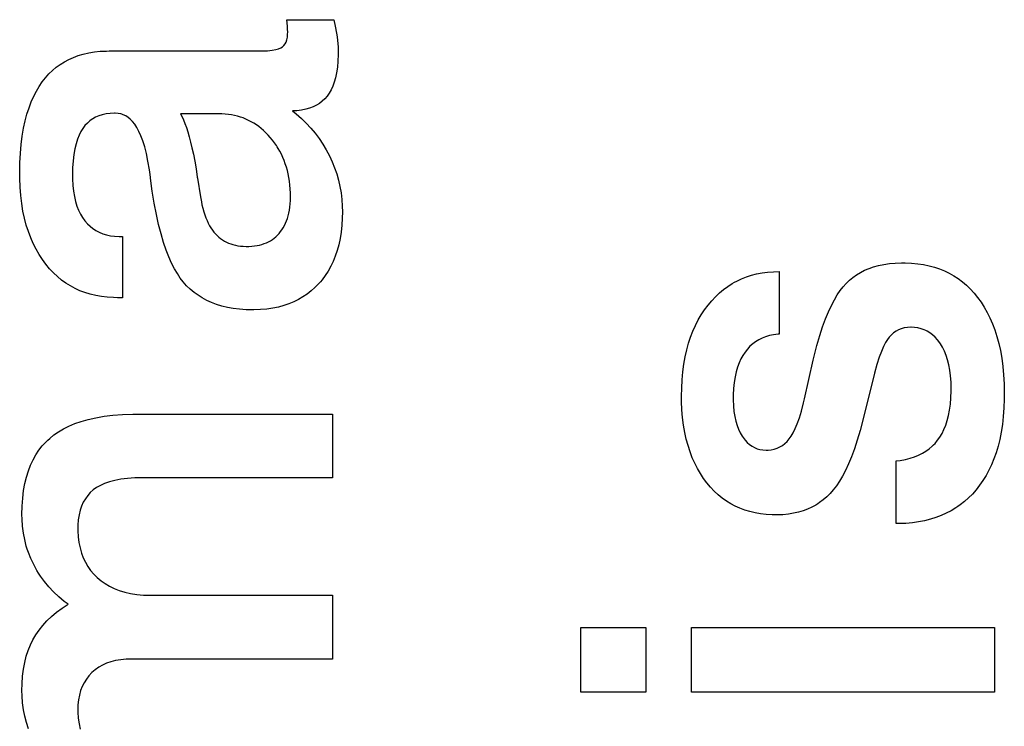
# Paper-space layout '170608_CRESCAD_1' of a CAD drawing. Header units: inches. Extents: x 0 to 17, y 0 to 11.
# Tile 135 of 139: x 14.9713 to 15.0664, y 7.5034 to 7.5716. Entities that reach past the tile are written whole.
import ezdxf

# ---------------------------------------------------------------- set-up
doc = ezdxf.new("R2010")
doc.units = ezdxf.units.IN
doc.header["$LTSCALE"] = 0.935
doc.header["$MEASUREMENT"] = 0
doc.linetypes.add('HIDDEN', pattern=[0.2, 0.1, -0.1])
doc.layers.add('DEFAULT_2', color=7, linetype='HIDDEN')

psp = doc.layouts.new('170608_CRESCAD_1')

# ---------------------------------------------------------------- linework, layer by layer
at = {"layer": 'DEFAULT_2', "color": 7, "linetype": 'CONTINUOUS'}
for p, q in [((14.997174, 7.571005), (14.99712, 7.571626)), ((14.99712, 7.571626), (15.001648, 7.571626)), ((14.997187, 7.570823), (14.997174, 7.571005)), ((15.001648, 7.571626), (15.001798, 7.570993)), ((15.001798, 7.570993), (15.001921, 7.570333)), ((14.997172, 7.569948), (14.9972, 7.570252)), ((14.997191, 7.570751), (14.997187, 7.570823)), ((14.997203, 7.570398), (14.997191, 7.570751)), ((14.9972, 7.570252), (14.997203, 7.570398)), ((15.001921, 7.570333), (15.001975, 7.569981)), ((14.996687, 7.568997), (14.996827, 7.569127)), ((14.996827, 7.569127), (14.996945, 7.569284)), ((14.996945, 7.569284), (14.997042, 7.56947)), ((14.997042, 7.56947), (14.997119, 7.56969)), ((14.997119, 7.56969), (14.997172, 7.569948)), ((15.001975, 7.569981), (15.002017, 7.569626)), ((15.002017, 7.569626), (15.002068, 7.569007)), ((14.976506, 7.567991), (14.976974, 7.568164)), ((14.976974, 7.568164), (14.977466, 7.568309)), ((14.977466, 7.568309), (14.977984, 7.568426)), ((14.977984, 7.568426), (14.97853, 7.568516)), ((14.97853, 7.568516), (14.979106, 7.568575)), ((14.979106, 7.568575), (14.979714, 7.568604)), ((14.979714, 7.568604), (14.979966, 7.568607)), ((14.979966, 7.568607), (14.994491, 7.568607)), ((14.994491, 7.568607), (14.994676, 7.568608)), ((14.994676, 7.568608), (14.995247, 7.56863)), ((14.995247, 7.56863), (14.995701, 7.568676)), ((14.995701, 7.568676), (14.996056, 7.568739)), ((14.996056, 7.568739), (14.99633, 7.568816)), ((14.99633, 7.568816), (14.996536, 7.568903)), ((14.996536, 7.568903), (14.996687, 7.568997)), ((15.002084, 7.568273), (15.002061, 7.567629)), ((15.002068, 7.569007), (15.002085, 7.568441)), ((15.002085, 7.568441), (15.002084, 7.568273)), ((14.974853, 7.567034), (14.975043, 7.567178)), ((14.975043, 7.567178), (14.975237, 7.567314)), ((14.975237, 7.567314), (14.975639, 7.567567)), ((14.975639, 7.567567), (14.976063, 7.567792)), ((14.976063, 7.567792), (14.976506, 7.567991)), ((15.002061, 7.567629), (15.002008, 7.567043)), ((14.973816, 7.566024), (14.974144, 7.56639)), ((14.974144, 7.56639), (14.974489, 7.566726)), ((14.974489, 7.566726), (14.974853, 7.567034)), ((15.001929, 7.566513), (15.001826, 7.566032)), ((15.002008, 7.567043), (15.001929, 7.566513)), ((14.973211, 7.565196), (14.973506, 7.565626)), ((14.973506, 7.565626), (14.973816, 7.566024)), ((15.001701, 7.565598), (15.001555, 7.565206)), ((15.001826, 7.566032), (15.001701, 7.565598)), ((14.972678, 7.564236), (14.972935, 7.564733)), ((14.972935, 7.564733), (14.973211, 7.565196)), ((15.001205, 7.564534), (15.001002, 7.564249)), ((15.001389, 7.564852), (15.001205, 7.564534)), ((15.001555, 7.565206), (15.001389, 7.564852)), ((14.972221, 7.56313), (14.97244, 7.563702)), ((14.97244, 7.563702), (14.972678, 7.564236)), ((14.999978, 7.563375), (14.999663, 7.563218)), ((15.000268, 7.563555), (14.999978, 7.563375)), ((15.000534, 7.563761), (15.000268, 7.563555)), ((15.000779, 7.563992), (15.000534, 7.563761)), ((15.001002, 7.564249), (15.000779, 7.563992)), ((14.971848, 7.561859), (14.972024, 7.562516)), ((14.972024, 7.562516), (14.972221, 7.56313)), ((14.979299, 7.562453), (14.978966, 7.562346)), ((14.97966, 7.562533), (14.979299, 7.562453)), ((14.98005, 7.562585), (14.97966, 7.562533)), ((14.980472, 7.562606), (14.98005, 7.562585)), ((14.980549, 7.562607), (14.980472, 7.562606)), ((14.980817, 7.56259), (14.980549, 7.562607)), ((14.981073, 7.562542), (14.980817, 7.56259)), ((14.981197, 7.562506), (14.981073, 7.562542)), ((14.981319, 7.562461), (14.981197, 7.562506)), ((14.981556, 7.562348), (14.981319, 7.562461)), ((14.986862, 7.562552), (14.987002, 7.562267)), ((14.990531, 7.562552), (14.986862, 7.562552)), ((14.990857, 7.562545), (14.990531, 7.562552)), ((14.991174, 7.562525), (14.990857, 7.562545)), ((14.991482, 7.562492), (14.991174, 7.562525)), ((14.991783, 7.562447), (14.991482, 7.562492)), ((14.992075, 7.562389), (14.991783, 7.562447)), ((14.998101, 7.562843), (14.99766, 7.562819)), ((14.99766, 7.562819), (14.998021, 7.562529)), ((14.998021, 7.562529), (14.998524, 7.562088)), ((14.998543, 7.562897), (14.998101, 7.562843)), ((14.998948, 7.562979), (14.998543, 7.562897)), ((14.999321, 7.563086), (14.998948, 7.562979)), ((14.999663, 7.563218), (14.999321, 7.563086)), ((14.971695, 7.561155), (14.971848, 7.561859)), ((14.977855, 7.561652), (14.977628, 7.56141)), ((14.978102, 7.561865), (14.977855, 7.561652)), ((14.978233, 7.561962), (14.978102, 7.561865)), ((14.978369, 7.562052), (14.978233, 7.561962)), ((14.978656, 7.562212), (14.978369, 7.562052)), ((14.978966, 7.562346), (14.978656, 7.562212)), ((14.981784, 7.562201), (14.981556, 7.562348)), ((14.982006, 7.562019), (14.981784, 7.562201)), ((14.982222, 7.561796), (14.982006, 7.562019)), ((14.982433, 7.56153), (14.982222, 7.561796)), ((14.982639, 7.561216), (14.982433, 7.56153)), ((14.987002, 7.562267), (14.987141, 7.561952)), ((14.987141, 7.561952), (14.987279, 7.561602)), ((14.987279, 7.561602), (14.987418, 7.561217)), ((14.99236, 7.562318), (14.992075, 7.562389)), ((14.992638, 7.562236), (14.99236, 7.562318)), ((14.992909, 7.562141), (14.992638, 7.562236)), ((14.993174, 7.562034), (14.992909, 7.562141)), ((14.993304, 7.561976), (14.993174, 7.562034)), ((14.993433, 7.561914), (14.993304, 7.561976)), ((14.993687, 7.561783), (14.993433, 7.561914)), ((14.993934, 7.561638), (14.993687, 7.561783)), ((14.994177, 7.561481), (14.993934, 7.561638)), ((14.994414, 7.561311), (14.994177, 7.561481)), ((14.998524, 7.562088), (14.998996, 7.561631)), ((14.998996, 7.561631), (14.999438, 7.561156)), ((14.971566, 7.560401), (14.971695, 7.561155)), ((14.97723, 7.56083), (14.977058, 7.560482)), ((14.977419, 7.561138), (14.97723, 7.56083)), ((14.977628, 7.56141), (14.977419, 7.561138)), ((14.982839, 7.560847), (14.982639, 7.561216)), ((14.983031, 7.560419), (14.982839, 7.560847)), ((14.987418, 7.561217), (14.987555, 7.560792)), ((14.987555, 7.560792), (14.987692, 7.560324)), ((14.994647, 7.561127), (14.994414, 7.561311)), ((14.994875, 7.560929), (14.994647, 7.561127)), ((14.995098, 7.560717), (14.994875, 7.560929)), ((14.995317, 7.560491), (14.995098, 7.560717)), ((14.995519, 7.560264), (14.995317, 7.560491)), ((14.999438, 7.561156), (14.999851, 7.560662)), ((14.999851, 7.560662), (15.000047, 7.560409)), ((14.971385, 7.558734), (14.971462, 7.559595)), ((14.971462, 7.559595), (14.971566, 7.560401)), ((14.976765, 7.559653), (14.976647, 7.559164)), ((14.976902, 7.560091), (14.976765, 7.559653)), ((14.977058, 7.560482), (14.976902, 7.560091)), ((14.983217, 7.559925), (14.983031, 7.560419)), ((14.983393, 7.559357), (14.983217, 7.559925)), ((14.987692, 7.560324), (14.987827, 7.559812)), ((14.987827, 7.559812), (14.987961, 7.559251)), ((14.995728, 7.560011), (14.995519, 7.560264)), ((14.995925, 7.55975), (14.995728, 7.560011)), ((14.996109, 7.559483), (14.995925, 7.55975)), ((15.000047, 7.560409), (15.000237, 7.56015)), ((15.000237, 7.56015), (15.000595, 7.559618)), ((15.000595, 7.559618), (15.000926, 7.559066)), ((14.971338, 7.557814), (14.971385, 7.558734)), ((14.976552, 7.55862), (14.97648, 7.558014)), ((14.976647, 7.559164), (14.976552, 7.55862)), ((14.983559, 7.558709), (14.983393, 7.559357)), ((14.983712, 7.557973), (14.983559, 7.558709)), ((14.987961, 7.559251), (14.988093, 7.558637)), ((14.988093, 7.558637), (14.988223, 7.557967)), ((14.996197, 7.559347), (14.996109, 7.559483)), ((14.996282, 7.55921), (14.996197, 7.559347)), ((14.996443, 7.558928), (14.996282, 7.55921)), ((14.996593, 7.55864), (14.996443, 7.558928)), ((14.996731, 7.558344), (14.996593, 7.55864)), ((15.000926, 7.559066), (15.001231, 7.558493)), ((14.971321, 7.556831), (14.971338, 7.557814)), ((14.97648, 7.558014), (14.976434, 7.557342)), ((14.983849, 7.55714), (14.983712, 7.557973)), ((14.988223, 7.557967), (14.98835, 7.557237)), ((14.996858, 7.558041), (14.996731, 7.558344)), ((14.996973, 7.557729), (14.996858, 7.558041)), ((14.997077, 7.557409), (14.996973, 7.557729)), ((15.001231, 7.558493), (15.001501, 7.557916)), ((15.001501, 7.557916), (15.001738, 7.557332)), ((14.971321, 7.556812), (14.971321, 7.556831)), ((14.971326, 7.556332), (14.971321, 7.556812)), ((14.976434, 7.557342), (14.976419, 7.556599)), ((14.98391, 7.556701), (14.983849, 7.55714)), ((14.983992, 7.556079), (14.98391, 7.556701)), ((14.98835, 7.557237), (14.988475, 7.556443)), ((14.997169, 7.55708), (14.997077, 7.557409)), ((14.997249, 7.556742), (14.997169, 7.55708)), ((14.997318, 7.556394), (14.997249, 7.556742)), ((15.001738, 7.557332), (15.001942, 7.556739)), ((15.001942, 7.556739), (15.002114, 7.556137)), ((14.971359, 7.555477), (14.971326, 7.556332)), ((14.976419, 7.556599), (14.976423, 7.556254)), ((14.976423, 7.556254), (14.976455, 7.555641)), ((14.984127, 7.555092), (14.983992, 7.556079)), ((14.988475, 7.556443), (14.988492, 7.556323)), ((14.988492, 7.556323), (14.988786, 7.554534)), ((14.997374, 7.556036), (14.997318, 7.556394)), ((14.997419, 7.555668), (14.997374, 7.556036)), ((15.002114, 7.556137), (15.002254, 7.555525)), ((14.971423, 7.554665), (14.971359, 7.555477)), ((14.976455, 7.555641), (14.976517, 7.555075)), ((14.976517, 7.555075), (14.976605, 7.554554)), ((14.984315, 7.553913), (14.984127, 7.555092)), ((14.99745, 7.555289), (14.997419, 7.555668)), ((14.997469, 7.554899), (14.99745, 7.555289)), ((14.997475, 7.554532), (14.997469, 7.554899)), ((15.002254, 7.555525), (15.002361, 7.554903)), ((15.002361, 7.554903), (15.002437, 7.554268)), ((14.971517, 7.553895), (14.971423, 7.554665)), ((14.971638, 7.553163), (14.971517, 7.553895)), ((14.976605, 7.554554), (14.976719, 7.554075)), ((14.976719, 7.554075), (14.976855, 7.553636)), ((14.98452, 7.552834), (14.984315, 7.553913)), ((14.988786, 7.554534), (14.988874, 7.55404)), ((14.988874, 7.55404), (14.988927, 7.553773)), ((14.997416, 7.553543), (14.997448, 7.553855)), ((14.997448, 7.553855), (14.997468, 7.554183)), ((14.997468, 7.554183), (14.997475, 7.554528)), ((14.997475, 7.554528), (14.997475, 7.554532)), ((15.002437, 7.554268), (15.00248, 7.553621)), ((14.971786, 7.552468), (14.971638, 7.553163)), ((14.976855, 7.553636), (14.977014, 7.553233)), ((14.977014, 7.553233), (14.977194, 7.552864)), ((14.988927, 7.553773), (14.989008, 7.553426)), ((14.989008, 7.553426), (14.989097, 7.553099)), ((14.989097, 7.553099), (14.989194, 7.552792)), ((14.997253, 7.552698), (14.997318, 7.552965)), ((14.997318, 7.552965), (14.997373, 7.553247)), ((14.997373, 7.553247), (14.997416, 7.553543)), ((15.00249, 7.553091), (15.002479, 7.552485)), ((15.00248, 7.553621), (15.00249, 7.553091)), ((14.971959, 7.551808), (14.971786, 7.552468)), ((14.977194, 7.552864), (14.977395, 7.552528)), ((14.977395, 7.552528), (14.977615, 7.552221)), ((14.977615, 7.552221), (14.977857, 7.55194)), ((14.977857, 7.55194), (14.978116, 7.55169)), ((14.984738, 7.551849), (14.98452, 7.552834)), ((14.989194, 7.552792), (14.989299, 7.552505)), ((14.989299, 7.552505), (14.989411, 7.552236)), ((14.989411, 7.552236), (14.98953, 7.551984)), ((14.98953, 7.551984), (14.989656, 7.551749)), ((14.99689, 7.551758), (14.996995, 7.551975)), ((14.996995, 7.551975), (14.997091, 7.552204)), ((14.997091, 7.552204), (14.997177, 7.552445)), ((14.997177, 7.552445), (14.997253, 7.552698)), ((15.002479, 7.552485), (15.002437, 7.551786)), ((14.972158, 7.551182), (14.971959, 7.551808)), ((14.972382, 7.550586), (14.972158, 7.551182)), ((14.978116, 7.55169), (14.978393, 7.551468)), ((14.978393, 7.551468), (14.978538, 7.551368)), ((14.978538, 7.551368), (14.978688, 7.551274)), ((14.978688, 7.551274), (14.979003, 7.551109)), ((14.979003, 7.551109), (14.979338, 7.55097)), ((14.984969, 7.550952), (14.984738, 7.551849)), ((14.989656, 7.551749), (14.989788, 7.55153)), ((14.989788, 7.55153), (14.989927, 7.551326)), ((14.989927, 7.551326), (14.990072, 7.551137)), ((14.990072, 7.551137), (14.990224, 7.550962)), ((14.996221, 7.550835), (14.996372, 7.550997)), ((14.996372, 7.550997), (14.996516, 7.551172)), ((14.996516, 7.551172), (14.99665, 7.551357)), ((14.99665, 7.551357), (14.996775, 7.551552)), ((14.996775, 7.551552), (14.99689, 7.551758)), ((15.002365, 7.551124), (15.002264, 7.550498)), ((15.002437, 7.551786), (15.002365, 7.551124)), ((14.972629, 7.55002), (14.972382, 7.550586)), ((14.979338, 7.55097), (14.979695, 7.550859)), ((14.979695, 7.550859), (14.980077, 7.550776)), ((14.980077, 7.550776), (14.980486, 7.550722)), ((14.980486, 7.550722), (14.980924, 7.550698)), ((14.980924, 7.550698), (14.981033, 7.550697)), ((14.981033, 7.550697), (14.981245, 7.550697)), ((14.981245, 7.550697), (14.981245, 7.5448)), ((14.985212, 7.550137), (14.984969, 7.550952)), ((14.985464, 7.549399), (14.985212, 7.550137)), ((14.990224, 7.550962), (14.990381, 7.5508)), ((14.990381, 7.5508), (14.990547, 7.550649)), ((14.990547, 7.550649), (14.99072, 7.550511)), ((14.99072, 7.550511), (14.990901, 7.550384)), ((14.990901, 7.550384), (14.991089, 7.550269)), ((14.991089, 7.550269), (14.991284, 7.550165)), ((14.991284, 7.550165), (14.991488, 7.550072)), ((14.991488, 7.550072), (14.9917, 7.549991)), ((14.994939, 7.550016), (14.995149, 7.5501)), ((14.995149, 7.5501), (14.995349, 7.550196)), ((14.995349, 7.550196), (14.99554, 7.550301)), ((14.99554, 7.550301), (14.995723, 7.550418)), ((14.995723, 7.550418), (14.995897, 7.550546)), ((14.995897, 7.550546), (14.996063, 7.550685)), ((14.996063, 7.550685), (14.996221, 7.550835)), ((15.002264, 7.550498), (15.002135, 7.549904)), ((14.9729, 7.549481), (14.972629, 7.55002)), ((14.973195, 7.548969), (14.9729, 7.549481)), ((14.985724, 7.548734), (14.985464, 7.549399)), ((14.9917, 7.549991), (14.991921, 7.549921)), ((14.991921, 7.549921), (14.992152, 7.549862)), ((14.992152, 7.549862), (14.992394, 7.549814)), ((14.992394, 7.549814), (14.992646, 7.549779)), ((14.992646, 7.549779), (14.992911, 7.549756)), ((14.992911, 7.549756), (14.993188, 7.549745)), ((14.993188, 7.549745), (14.993271, 7.549745)), ((14.993271, 7.549745), (14.993455, 7.549747)), ((14.993455, 7.549747), (14.993732, 7.549762)), ((14.993732, 7.549762), (14.993997, 7.54979)), ((14.993997, 7.54979), (14.994249, 7.549829)), ((14.994249, 7.549829), (14.99449, 7.54988)), ((14.99449, 7.54988), (14.99472, 7.549943)), ((14.99472, 7.549943), (14.994939, 7.550016)), ((15.00198, 7.549342), (15.001799, 7.54881)), ((15.002135, 7.549904), (15.00198, 7.549342)), ((14.973514, 7.548483), (14.973195, 7.548969)), ((14.973857, 7.54802), (14.973514, 7.548483)), ((14.985992, 7.548135), (14.985724, 7.548734)), ((14.986266, 7.547599), (14.985992, 7.548135)), ((15.001593, 7.548305), (15.001362, 7.547826)), ((15.001799, 7.54881), (15.001593, 7.548305)), ((15.055307, 7.548092), (15.055876, 7.548143)), ((15.055876, 7.548143), (15.05648, 7.548165)), ((15.05648, 7.548165), (15.056615, 7.548166)), ((15.056615, 7.548166), (15.056842, 7.548164)), ((15.056842, 7.548164), (15.057456, 7.548137)), ((15.057456, 7.548137), (15.058043, 7.548081)), ((14.974214, 7.547591), (14.973857, 7.54802)), ((14.974586, 7.547196), (14.974214, 7.547591)), ((14.974973, 7.546833), (14.974586, 7.547196)), ((14.986547, 7.54712), (14.986266, 7.547599)), ((15.001106, 7.547372), (15.000825, 7.546941)), ((15.001362, 7.547826), (15.001106, 7.547372)), ((15.042488, 7.547089), (15.043011, 7.547192)), ((15.043011, 7.547192), (15.043556, 7.547265)), ((15.043556, 7.547265), (15.044122, 7.54731)), ((15.044122, 7.54731), (15.044672, 7.547323)), ((15.044672, 7.547323), (15.044672, 7.541292)), ((15.052144, 7.547007), (15.052522, 7.547236)), ((15.052522, 7.547236), (15.052921, 7.54744)), ((15.052921, 7.54744), (15.053344, 7.54762)), ((15.053344, 7.54762), (15.053793, 7.547776)), ((15.053793, 7.547776), (15.054268, 7.547907)), ((15.054268, 7.547907), (15.054772, 7.548013)), ((15.054772, 7.548013), (15.055307, 7.548092)), ((15.058043, 7.548081), (15.058606, 7.547996)), ((15.058606, 7.547996), (15.059144, 7.547882)), ((15.059144, 7.547882), (15.059661, 7.547742)), ((15.059661, 7.547742), (15.060156, 7.547574)), ((15.060156, 7.547574), (15.060632, 7.54738)), ((15.060632, 7.54738), (15.06109, 7.547159)), ((14.975374, 7.546501), (14.974973, 7.546833)), ((14.975791, 7.5462), (14.975374, 7.546501)), ((14.986832, 7.546695), (14.986547, 7.54712)), ((14.987122, 7.546319), (14.986832, 7.546695)), ((14.987446, 7.545957), (14.987122, 7.546319)), ((15.000356, 7.546337), (15.000187, 7.546146)), ((15.000519, 7.546533), (15.000356, 7.546337)), ((15.000825, 7.546941), (15.000519, 7.546533)), ((15.040137, 7.546156), (15.040354, 7.546281)), ((15.040354, 7.546281), (15.040575, 7.546398)), ((15.040575, 7.546398), (15.041029, 7.546613)), ((15.041029, 7.546613), (15.041498, 7.5468)), ((15.041498, 7.5468), (15.041983, 7.546958)), ((15.041983, 7.546958), (15.042488, 7.547089)), ((15.051136, 7.546174), (15.051452, 7.546477)), ((15.051452, 7.546477), (15.051788, 7.546754)), ((15.051788, 7.546754), (15.052144, 7.547007)), ((15.06109, 7.547159), (15.06153, 7.546911)), ((15.06153, 7.546911), (15.061953, 7.546635)), ((15.061953, 7.546635), (15.06236, 7.546332)), ((15.06236, 7.546332), (15.062751, 7.546001)), ((14.976225, 7.545929), (14.975791, 7.5462)), ((14.976674, 7.545687), (14.976225, 7.545929)), ((14.977142, 7.545474), (14.976674, 7.545687)), ((14.977628, 7.545289), (14.977142, 7.545474)), ((14.978133, 7.545133), (14.977628, 7.545289)), ((14.98779, 7.545622), (14.987446, 7.545957)), ((14.98797, 7.545464), (14.98779, 7.545622)), ((14.988155, 7.545313), (14.98797, 7.545464)), ((14.988542, 7.54503), (14.988155, 7.545313)), ((14.999463, 7.545454), (14.999073, 7.54515)), ((14.999834, 7.545785), (14.999463, 7.545454)), ((15.000187, 7.546146), (14.999834, 7.545785)), ((15.03891, 7.545255), (15.039305, 7.545584)), ((15.039305, 7.545584), (15.039714, 7.545885)), ((15.039714, 7.545885), (15.040137, 7.546156)), ((15.05028, 7.545063), (15.050565, 7.545485)), ((15.050565, 7.545485), (15.05085, 7.545854)), ((15.05085, 7.545854), (15.051136, 7.546174)), ((15.062751, 7.546001), (15.063127, 7.545641)), ((15.063127, 7.545641), (15.063488, 7.54525)), ((14.978659, 7.545006), (14.978133, 7.545133)), ((14.979207, 7.544909), (14.978659, 7.545006)), ((14.979778, 7.544842), (14.979207, 7.544909)), ((14.980375, 7.544806), (14.979778, 7.544842)), ((14.980753, 7.5448), (14.980375, 7.544806)), ((14.981245, 7.5448), (14.980753, 7.5448)), ((14.988951, 7.544772), (14.988542, 7.54503)), ((14.989383, 7.544539), (14.988951, 7.544772)), ((14.989839, 7.544332), (14.989383, 7.544539)), ((14.990323, 7.54415), (14.989839, 7.544332)), ((14.997786, 7.544403), (14.997314, 7.544208)), ((14.998235, 7.544625), (14.997786, 7.544403)), ((14.998664, 7.544874), (14.998235, 7.544625)), ((14.999073, 7.54515), (14.998664, 7.544874)), ((15.037803, 7.544075), (15.038159, 7.544501)), ((15.038159, 7.544501), (15.038528, 7.544894)), ((15.038528, 7.544894), (15.03891, 7.545255)), ((15.04971, 7.544042), (15.049995, 7.544584)), ((15.049995, 7.544584), (15.05028, 7.545063)), ((15.063488, 7.54525), (15.063835, 7.544827)), ((15.063835, 7.544827), (15.064165, 7.544371)), ((15.064165, 7.544371), (15.064473, 7.54389)), ((14.990835, 7.543993), (14.990323, 7.54415)), ((14.991376, 7.543863), (14.990835, 7.543993)), ((14.991949, 7.543759), (14.991376, 7.543863)), ((14.992556, 7.543685), (14.991949, 7.543759)), ((14.993198, 7.54364), (14.992556, 7.543685)), ((14.993818, 7.543626), (14.993198, 7.54364)), ((14.993946, 7.543627), (14.993818, 7.543626)), ((14.99458, 7.54365), (14.993946, 7.543627)), ((14.995183, 7.543703), (14.99458, 7.54365)), ((14.995756, 7.543787), (14.995183, 7.543703)), ((14.9963, 7.5439), (14.995756, 7.543787)), ((14.99682, 7.54404), (14.9963, 7.5439)), ((14.997314, 7.544208), (14.99682, 7.54404)), ((15.03715, 7.543148), (15.037465, 7.543623)), ((15.037465, 7.543623), (15.037803, 7.544075)), ((15.049145, 7.542748), (15.049427, 7.543432)), ((15.049427, 7.543432), (15.04971, 7.544042)), ((15.064473, 7.54389), (15.064761, 7.543381)), ((15.064761, 7.543381), (15.065027, 7.542845)), ((15.036589, 7.542125), (15.036858, 7.542649)), ((15.036858, 7.542649), (15.03715, 7.543148)), ((15.048865, 7.541984), (15.049145, 7.542748)), ((15.065027, 7.542845), (15.065273, 7.542279)), ((15.036119, 7.540999), (15.036342, 7.541576)), ((15.036342, 7.541576), (15.036589, 7.542125)), ((15.048589, 7.541134), (15.048865, 7.541984)), ((15.055952, 7.541568), (15.055721, 7.54141)), ((15.056199, 7.541699), (15.055952, 7.541568)), ((15.056463, 7.541801), (15.056199, 7.541699)), ((15.056745, 7.541876), (15.056463, 7.541801)), ((15.057047, 7.541923), (15.056745, 7.541876)), ((15.057374, 7.541941), (15.057047, 7.541923)), ((15.057403, 7.541941), (15.057374, 7.541941)), ((15.057748, 7.541926), (15.057403, 7.541941)), ((15.058074, 7.541881), (15.057748, 7.541926)), ((15.058383, 7.541806), (15.058074, 7.541881)), ((15.058677, 7.541703), (15.058383, 7.541806)), ((15.058819, 7.54164), (15.058677, 7.541703)), ((15.058958, 7.54157), (15.058819, 7.54164)), ((15.059225, 7.541409), (15.058958, 7.54157)), ((15.065273, 7.542279), (15.065496, 7.541682)), ((15.065496, 7.541682), (15.065697, 7.541052)), ((15.035919, 7.540394), (15.036119, 7.540999)), ((15.042391, 7.540554), (15.042108, 7.540344)), ((15.042694, 7.540738), (15.042391, 7.540554)), ((15.043017, 7.540897), (15.042694, 7.540738)), ((15.043363, 7.541032), (15.043017, 7.540897)), ((15.043734, 7.541141), (15.043363, 7.541032)), ((15.044131, 7.541225), (15.043734, 7.541141)), ((15.044558, 7.541282), (15.044131, 7.541225)), ((15.044672, 7.541292), (15.044558, 7.541282)), ((15.048317, 7.540191), (15.048589, 7.541134)), ((15.055124, 7.540769), (15.054941, 7.540467)), ((15.0553, 7.541004), (15.055124, 7.540769)), ((15.055504, 7.541223), (15.0553, 7.541004)), ((15.055721, 7.54141), (15.055504, 7.541223)), ((15.05948, 7.541217), (15.059225, 7.541409)), ((15.059724, 7.540993), (15.05948, 7.541217)), ((15.059957, 7.540735), (15.059724, 7.540993)), ((15.060179, 7.540441), (15.059957, 7.540735)), ((15.065697, 7.541052), (15.065876, 7.540388)), ((15.035592, 7.539092), (15.035743, 7.539759)), ((15.035743, 7.539759), (15.035919, 7.540394)), ((15.041599, 7.539846), (15.04137, 7.539556)), ((15.041845, 7.540109), (15.041599, 7.539846)), ((15.042108, 7.540344), (15.041845, 7.540109)), ((15.048049, 7.539147), (15.048317, 7.540191)), ((15.054546, 7.539618), (15.054335, 7.539044)), ((15.054748, 7.540087), (15.054546, 7.539618)), ((15.054941, 7.540467), (15.054748, 7.540087)), ((15.060237, 7.540355), (15.060179, 7.540441)), ((15.060443, 7.540009), (15.060237, 7.540355)), ((15.060628, 7.539634), (15.060443, 7.540009)), ((15.060792, 7.539228), (15.060628, 7.539634)), ((15.065876, 7.540388), (15.06603, 7.539689)), ((15.06603, 7.539689), (15.06616, 7.538951)), ((15.035466, 7.538392), (15.035592, 7.539092)), ((15.040966, 7.538883), (15.040794, 7.538502)), ((15.041158, 7.539234), (15.040966, 7.538883)), ((15.04137, 7.539556), (15.041158, 7.539234)), ((15.047117, 7.535036), (15.04796, 7.538768)), ((15.04796, 7.538768), (15.048049, 7.539147)), ((15.054335, 7.539044), (15.054115, 7.538351)), ((15.060935, 7.53879), (15.060792, 7.539228)), ((15.061055, 7.538316), (15.060935, 7.53879)), ((15.06616, 7.538951), (15.066264, 7.538173)), ((15.035368, 7.537657), (15.035466, 7.538392)), ((15.040642, 7.538088), (15.040512, 7.537637)), ((15.040794, 7.538502), (15.040642, 7.538088)), ((15.054115, 7.538351), (15.053886, 7.53752)), ((15.061152, 7.537805), (15.061055, 7.538316)), ((15.061222, 7.537253), (15.061152, 7.537805)), ((15.066264, 7.538173), (15.066342, 7.537354)), ((15.035254, 7.536074), (15.035297, 7.536885)), ((15.035297, 7.536885), (15.035368, 7.537657)), ((15.040404, 7.537149), (15.04032, 7.536619)), ((15.040512, 7.537637), (15.040404, 7.537149)), ((15.053886, 7.53752), (15.052738, 7.532977)), ((15.061266, 7.536658), (15.061222, 7.537253)), ((15.066342, 7.537354), (15.06639, 7.53649)), ((15.035241, 7.535308), (15.035254, 7.536074)), ((15.040262, 7.536045), (15.040232, 7.535423)), ((15.04032, 7.536619), (15.040262, 7.536045)), ((15.061255, 7.535139), (15.061279, 7.535813)), ((15.061281, 7.536036), (15.061266, 7.536658)), ((15.061279, 7.535813), (15.061281, 7.536036)), ((15.06639, 7.53649), (15.066409, 7.535581)), ((15.035247, 7.53479), (15.035241, 7.535308)), ((15.040232, 7.535423), (15.040229, 7.535095)), ((15.040229, 7.535095), (15.04023, 7.534938)), ((15.04023, 7.534938), (15.040252, 7.534355)), ((15.047024, 7.534636), (15.047117, 7.535036)), ((15.061202, 7.534518), (15.061255, 7.535139)), ((15.066405, 7.535016), (15.066375, 7.534155)), ((15.06641, 7.535473), (15.066405, 7.535016)), ((15.066409, 7.535581), (15.06641, 7.535473)), ((15.035281, 7.533986), (15.035247, 7.53479)), ((15.035345, 7.533221), (15.035281, 7.533986)), ((15.040252, 7.534355), (15.040303, 7.533821)), ((15.04682, 7.533858), (15.047024, 7.534636)), ((15.061021, 7.533417), (15.061123, 7.533945)), ((15.061123, 7.533945), (15.061202, 7.534518)), ((15.066375, 7.534155), (15.066314, 7.533338)), ((14.977269, 7.532859), (14.977945, 7.53305)), ((14.977945, 7.53305), (14.978678, 7.533214)), ((14.978678, 7.533214), (14.979472, 7.533349)), ((14.979472, 7.533349), (14.980331, 7.533453)), ((14.980331, 7.533453), (14.98126, 7.533524)), ((14.98126, 7.533524), (14.982262, 7.53356)), ((14.982262, 7.53356), (14.982718, 7.533563)), ((14.982718, 7.533563), (15.001538, 7.533563)), ((15.001538, 7.533563), (15.001538, 7.527422)), ((15.035435, 7.532493), (15.035345, 7.533221)), ((15.040303, 7.533821), (15.040379, 7.533332)), ((15.040379, 7.533332), (15.04048, 7.532884)), ((15.046416, 7.532632), (15.046617, 7.533194)), ((15.046617, 7.533194), (15.04682, 7.533858)), ((15.052738, 7.532977), (15.052483, 7.531989)), ((15.060749, 7.532485), (15.060895, 7.532932)), ((15.060895, 7.532932), (15.061021, 7.533417)), ((15.066314, 7.533338), (15.066227, 7.532562)), ((14.975065, 7.531858), (14.975548, 7.532143)), ((14.975548, 7.532143), (14.976074, 7.532405)), ((14.976074, 7.532405), (14.976646, 7.532644)), ((14.976646, 7.532644), (14.977269, 7.532859)), ((15.035553, 7.531802), (15.035435, 7.532493)), ((15.04048, 7.532884), (15.040603, 7.532473)), ((15.040603, 7.532473), (15.040748, 7.532097)), ((15.040748, 7.532097), (15.040913, 7.531753)), ((15.046021, 7.531766), (15.046217, 7.53216)), ((15.046217, 7.53216), (15.046416, 7.532632)), ((15.052483, 7.531989), (15.052211, 7.531058)), ((15.060395, 7.531698), (15.060582, 7.532075)), ((15.060582, 7.532075), (15.060749, 7.532485)), ((15.066227, 7.532562), (15.066112, 7.531826)), ((14.973842, 7.530871), (14.974027, 7.531052)), ((14.974027, 7.531052), (14.974219, 7.531225)), ((14.974219, 7.531225), (14.974623, 7.531553)), ((14.974623, 7.531553), (14.975065, 7.531858)), ((15.035696, 7.531145), (15.035553, 7.531802)), ((15.035864, 7.530519), (15.035696, 7.531145)), ((15.040913, 7.531753), (15.041099, 7.531437)), ((15.041099, 7.531437), (15.041177, 7.531319)), ((15.041177, 7.531319), (15.04138, 7.531051)), ((15.04138, 7.531051), (15.041592, 7.530821)), ((15.045428, 7.530935), (15.045637, 7.531178)), ((15.045637, 7.531178), (15.045827, 7.531442)), ((15.045827, 7.531442), (15.046021, 7.531766)), ((15.052211, 7.531058), (15.051934, 7.530213)), ((15.059717, 7.53074), (15.059966, 7.531036)), ((15.059966, 7.531036), (15.06019, 7.531353)), ((15.06019, 7.531353), (15.060395, 7.531698)), ((15.065972, 7.531128), (15.065808, 7.530466)), ((15.066112, 7.531826), (15.065972, 7.531128)), ((14.97288, 7.52963), (14.973173, 7.530075)), ((14.973173, 7.530075), (14.973494, 7.530488)), ((14.973494, 7.530488), (14.973842, 7.530871)), ((15.036056, 7.529925), (15.035864, 7.530519)), ((15.041592, 7.530821), (15.041813, 7.530626)), ((15.041813, 7.530626), (15.042045, 7.530463)), ((15.042045, 7.530463), (15.042289, 7.53033)), ((15.042289, 7.53033), (15.042545, 7.530226)), ((15.042545, 7.530226), (15.042815, 7.530152)), ((15.042815, 7.530152), (15.043101, 7.530106)), ((15.043101, 7.530106), (15.043405, 7.530091)), ((15.043405, 7.530091), (15.043592, 7.530096)), ((15.043592, 7.530096), (15.043901, 7.530129)), ((15.043901, 7.530129), (15.044192, 7.530191)), ((15.044192, 7.530191), (15.044467, 7.530281)), ((15.044467, 7.530281), (15.044727, 7.530401)), ((15.044727, 7.530401), (15.044974, 7.530549)), ((15.044974, 7.530549), (15.045207, 7.530726)), ((15.045207, 7.530726), (15.045428, 7.530935)), ((15.051934, 7.530213), (15.051651, 7.529448)), ((15.058838, 7.529991), (15.059154, 7.530218)), ((15.059154, 7.530218), (15.059447, 7.530467)), ((15.059447, 7.530467), (15.059585, 7.530601)), ((15.059585, 7.530601), (15.059717, 7.53074)), ((15.065808, 7.530466), (15.06562, 7.529837)), ((14.972374, 7.528638), (14.972614, 7.529152)), ((14.972614, 7.529152), (14.97288, 7.52963)), ((15.036272, 7.529359), (15.036056, 7.529925)), ((15.03651, 7.528821), (15.036272, 7.529359)), ((15.051651, 7.529448), (15.051365, 7.528758)), ((15.056366, 7.529099), (15.056857, 7.529189)), ((15.056857, 7.529189), (15.057313, 7.529304)), ((15.057313, 7.529304), (15.057738, 7.529442)), ((15.057738, 7.529442), (15.058132, 7.529603)), ((15.058132, 7.529603), (15.058498, 7.529786)), ((15.058498, 7.529786), (15.058838, 7.529991)), ((15.06541, 7.529241), (15.065177, 7.528676)), ((15.06562, 7.529837), (15.06541, 7.529241)), ((14.972162, 7.528087), (14.972374, 7.528638)), ((15.036772, 7.528309), (15.03651, 7.528821)), ((15.037056, 7.527822), (15.036772, 7.528309)), ((15.051365, 7.528758), (15.051075, 7.528136)), ((15.055966, 7.529048), (15.056366, 7.529099)), ((15.055966, 7.522993), (15.055966, 7.529048)), ((15.065177, 7.528676), (15.064923, 7.52814)), ((14.971825, 7.526859), (14.971979, 7.527494)), ((14.971979, 7.527494), (14.972162, 7.528087)), ((14.981078, 7.527273), (14.980501, 7.527161)), ((14.981722, 7.527356), (14.981078, 7.527273)), ((14.982442, 7.527407), (14.981722, 7.527356)), ((14.98315, 7.527422), (14.982442, 7.527407)), ((15.001538, 7.527422), (14.98315, 7.527422)), ((15.037363, 7.527359), (15.037056, 7.527822)), ((15.037693, 7.526918), (15.037363, 7.527359)), ((15.050782, 7.52758), (15.050486, 7.527082)), ((15.051075, 7.528136), (15.050782, 7.52758)), ((15.064647, 7.527631), (15.064349, 7.527149)), ((15.064923, 7.52814), (15.064647, 7.527631)), ((14.971703, 7.526178), (14.971825, 7.526859)), ((14.978753, 7.526468), (14.97843, 7.526241)), ((14.979116, 7.526675), (14.978753, 7.526468)), ((14.979526, 7.52686), (14.979116, 7.526675)), ((14.979985, 7.527023), (14.979526, 7.52686)), ((14.980501, 7.527161), (14.979985, 7.527023)), ((15.038041, 7.526507), (15.037693, 7.526918)), ((15.038402, 7.526129), (15.038041, 7.526507)), ((15.050189, 7.52664), (15.04989, 7.52625)), ((15.050486, 7.527082), (15.050189, 7.52664)), ((15.063689, 7.52626), (15.063327, 7.525853)), ((15.06403, 7.526693), (15.063689, 7.52626)), ((15.064349, 7.527149), (15.06403, 7.526693)), ((14.971559, 7.524664), (14.971613, 7.525447)), ((14.971613, 7.525447), (14.971703, 7.526178)), ((14.977662, 7.525397), (14.977466, 7.52506)), ((14.977887, 7.525705), (14.977662, 7.525397)), ((14.978143, 7.525986), (14.977887, 7.525705)), ((14.97843, 7.526241), (14.978143, 7.525986)), ((15.038778, 7.525782), (15.038402, 7.526129)), ((15.039167, 7.525465), (15.038778, 7.525782)), ((15.039571, 7.525177), (15.039167, 7.525465)), ((15.049267, 7.525584), (15.04893, 7.525291)), ((15.049589, 7.525906), (15.049267, 7.525584)), ((15.04989, 7.52625), (15.049589, 7.525906)), ((15.06295, 7.525475), (15.062555, 7.525126)), ((15.063327, 7.525853), (15.06295, 7.525475)), ((14.971542, 7.523878), (14.971559, 7.524664)), ((14.977299, 7.524692), (14.977163, 7.524289)), ((14.977466, 7.52506), (14.977299, 7.524692)), ((15.03999, 7.524917), (15.039571, 7.525177)), ((15.040425, 7.524685), (15.03999, 7.524917)), ((15.040876, 7.524481), (15.040425, 7.524685)), ((15.041345, 7.524305), (15.040876, 7.524481)), ((15.047406, 7.524388), (15.046977, 7.524228)), ((15.047815, 7.524574), (15.047406, 7.524388)), ((15.048205, 7.524786), (15.047815, 7.524574)), ((15.048393, 7.524902), (15.048205, 7.524786)), ((15.048576, 7.525025), (15.048393, 7.524902)), ((15.04893, 7.525291), (15.048576, 7.525025)), ((15.061713, 7.524507), (15.061266, 7.524237)), ((15.061931, 7.524652), (15.061713, 7.524507)), ((15.062143, 7.524803), (15.061931, 7.524652)), ((15.062555, 7.525126), (15.062143, 7.524803)), ((14.97155, 7.523426), (14.971542, 7.523878)), ((14.971596, 7.522747), (14.97155, 7.523426)), ((14.977056, 7.523849), (14.976983, 7.523368)), ((14.977163, 7.524289), (14.977056, 7.523849)), ((15.041831, 7.524155), (15.041345, 7.524305)), ((15.042336, 7.524034), (15.041831, 7.524155)), ((15.042863, 7.523941), (15.042336, 7.524034)), ((15.043412, 7.523876), (15.042863, 7.523941)), ((15.043985, 7.523841), (15.043412, 7.523876)), ((15.044357, 7.523835), (15.043985, 7.523841)), ((15.044471, 7.523836), (15.044357, 7.523835)), ((15.045026, 7.523857), (15.044471, 7.523836)), ((15.045553, 7.523908), (15.045026, 7.523857)), ((15.046052, 7.523988), (15.045553, 7.523908)), ((15.046527, 7.524095), (15.046052, 7.523988)), ((15.046977, 7.524228), (15.046527, 7.524095)), ((15.059273, 7.523418), (15.058718, 7.523278)), ((15.059804, 7.523584), (15.059273, 7.523418)), ((15.060312, 7.523776), (15.059804, 7.523584)), ((15.060799, 7.523994), (15.060312, 7.523776)), ((15.061266, 7.524237), (15.060799, 7.523994)), ((14.97168, 7.522088), (14.971596, 7.522747)), ((14.976944, 7.522841), (14.976938, 7.52254)), ((14.976938, 7.52254), (14.976941, 7.522312)), ((14.976983, 7.523368), (14.976944, 7.522841)), ((15.056229, 7.522995), (15.055966, 7.522993)), ((15.056895, 7.523022), (15.056229, 7.522995)), ((15.057531, 7.523079), (15.056895, 7.523022)), ((15.058138, 7.523165), (15.057531, 7.523079)), ((15.058718, 7.523278), (15.058138, 7.523165)), ((14.971802, 7.521448), (14.97168, 7.522088)), ((14.976941, 7.522312), (14.976975, 7.521719)), ((14.976975, 7.521719), (14.977045, 7.521165)), ((14.971962, 7.520824), (14.971802, 7.521448)), ((14.972056, 7.520518), (14.971962, 7.520824)), ((14.977045, 7.521165), (14.97715, 7.520645)), ((14.97715, 7.520645), (14.977289, 7.520157)), ((14.97216, 7.520216), (14.972056, 7.520518)), ((14.972397, 7.519621), (14.97216, 7.520216)), ((14.972672, 7.51904), (14.972397, 7.519621)), ((14.977289, 7.520157), (14.97746, 7.519699)), ((14.97746, 7.519699), (14.977664, 7.519268)), ((14.972982, 7.518476), (14.972672, 7.51904)), ((14.977664, 7.519268), (14.9779, 7.518863)), ((14.9779, 7.518863), (14.97803, 7.518669)), ((14.97803, 7.518669), (14.978169, 7.518481)), ((14.973151, 7.518201), (14.972982, 7.518476)), ((14.973329, 7.517931), (14.973151, 7.518201)), ((14.973712, 7.517406), (14.973329, 7.517931)), ((14.978169, 7.518481), (14.978472, 7.518123)), ((14.978472, 7.518123), (14.978808, 7.517788)), ((14.978808, 7.517788), (14.97899, 7.517629)), ((14.974133, 7.516898), (14.973712, 7.517406)), ((14.974592, 7.516409), (14.974133, 7.516898)), ((14.97899, 7.517629), (14.979178, 7.517478)), ((14.979178, 7.517478), (14.979574, 7.5172)), ((14.979574, 7.5172), (14.979998, 7.516951)), ((14.979998, 7.516951), (14.980453, 7.516733)), ((14.97509, 7.515937), (14.974592, 7.516409)), ((14.975629, 7.515483), (14.97509, 7.515937)), ((14.980453, 7.516733), (14.98094, 7.516544)), ((14.98094, 7.516544), (14.981463, 7.516385)), ((14.981463, 7.516385), (14.982025, 7.516258)), ((14.982025, 7.516258), (14.982628, 7.516163)), ((14.982628, 7.516163), (14.983275, 7.516103)), ((14.983275, 7.516103), (14.983972, 7.516079)), ((14.983972, 7.516079), (15.001538, 7.516079)), ((15.001538, 7.516079), (15.001538, 7.50991)), ((14.975428, 7.514841), (14.975987, 7.515209)), ((14.975987, 7.515209), (14.975629, 7.515483)), ((14.973943, 7.513598), (14.974388, 7.514022)), ((14.974388, 7.514022), (14.974882, 7.514437)), ((14.974882, 7.514437), (14.975428, 7.514841)), ((14.973187, 7.512715), (14.973543, 7.513162)), ((14.973543, 7.513162), (14.973943, 7.513598)), ((15.025498, 7.506725), (15.025498, 7.512981)), ((15.025498, 7.512981), (15.031796, 7.512981)), ((15.031796, 7.512981), (15.031796, 7.506725)), ((15.036193, 7.506725), (15.036193, 7.512981)), ((15.036193, 7.512981), (15.065457, 7.512981)), ((15.065457, 7.512981), (15.065457, 7.506725)), ((14.972597, 7.511784), (14.972872, 7.512256)), ((14.972872, 7.512256), (14.973187, 7.512715)), ((14.972144, 7.510762), (14.972356, 7.51129)), ((14.972356, 7.51129), (14.972597, 7.511784)), ((14.97181, 7.509596), (14.971962, 7.510198)), ((14.971962, 7.510198), (14.972144, 7.510762)), ((14.971691, 7.508952), (14.97181, 7.509596)), ((14.979316, 7.509337), (14.97895, 7.509127)), ((14.979708, 7.509515), (14.979316, 7.509337)), ((14.980131, 7.509661), (14.979708, 7.509515)), ((14.980585, 7.509775), (14.980131, 7.509661)), ((14.981074, 7.509856), (14.980585, 7.509775)), ((14.981601, 7.509901), (14.981074, 7.509856)), ((14.981986, 7.50991), (14.981601, 7.509901)), ((15.001538, 7.50991), (14.981986, 7.50991)), ((14.971555, 7.50753), (14.971605, 7.508265)), ((14.971605, 7.508265), (14.971691, 7.508952)), ((14.97801, 7.508312), (14.97776, 7.50799)), ((14.978293, 7.508611), (14.97801, 7.508312)), ((14.978609, 7.508885), (14.978293, 7.508611)), ((14.97895, 7.509127), (14.978609, 7.508885)), ((14.971542, 7.506894), (14.971555, 7.50753)), ((14.977359, 7.507273), (14.977207, 7.506875)), ((14.977543, 7.507644), (14.977359, 7.507273)), ((14.97776, 7.50799), (14.977543, 7.507644)), ((14.971553, 7.506365), (14.971542, 7.506894)), ((14.971603, 7.505691), (14.971553, 7.506365)), ((14.977088, 7.506447), (14.977002, 7.505987)), ((14.977207, 7.506875), (14.977088, 7.506447)), ((15.031796, 7.506725), (15.025498, 7.506725)), ((15.065457, 7.506725), (15.036193, 7.506725)), ((14.971691, 7.505039), (14.971603, 7.505691)), ((14.976952, 7.505491), (14.976938, 7.505048)), ((14.977002, 7.505987), (14.976952, 7.505491)), ((14.971816, 7.504407), (14.971691, 7.505039)), ((14.971979, 7.503795), (14.971816, 7.504407)), ((14.976938, 7.505048), (14.976942, 7.504799)), ((14.976942, 7.504799), (14.976977, 7.504217)), ((14.972179, 7.503199), (14.971979, 7.503795)), ((14.976977, 7.504217), (14.977049, 7.503671)), ((14.977049, 7.503671), (14.977155, 7.503158))]:
    psp.add_line(p, q, dxfattribs=at)

doc.saveas('drawing.dxf')
